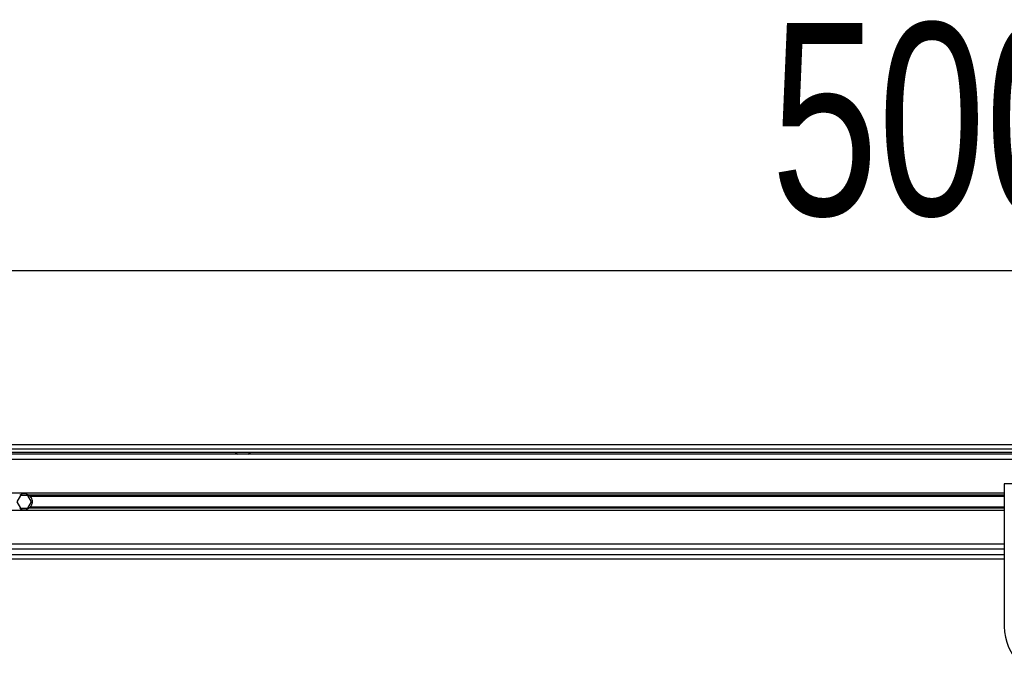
# Model space of a CAD drawing. Header units: millimetres. Extents: x 0 to 420, y 0 to 297.
# Tile 49 of 119: x 123 to 138, y 228 to 238. Entities that reach past the tile are written whole.
import ezdxf

# ---------------------------------------------------------------- set-up
doc = ezdxf.new("R2010")
doc.units = ezdxf.units.MM
doc.layers.add('QUOTE', color=174, linetype='Continuous')
doc.styles.add('SLDTEXTSTYLE3', font='TXT', dxfattribs={"width": 0.75})
doc.dimstyles.new('SLDDIMSTYLE0', dxfattribs={"dimtxt": 3, "dimasz": 3, "dimexe": 0, "dimexo": 0.0625, "dimgap": 0.75, "dimtad": 1, "dimlfac": 30.31081, "dimrnd": 1e-09, "dimzin": 12, "dimdsep": 46, "dimtxsty": 'SLDTEXTSTYLE3', "dimsah": 1, "dimcen": 0.09, "dimadec": 0, "dimazin": 3, "dimtfac": 1, "dimtdec": 3, "dimtofl": 0, "dimtmove": 0, "dimatfit": 3, "dimfxl": 0, "dimfrac": 2, "dimtolj": 1, "dimtzin": 12, "dimarcsym": 0})

# ---------------------------------------------------------------- blocks, each defined once
blk = doc.blocks.new('_D')
at = {"layer": 'QUOTE'}
for p, q in [((56.564, 232.792), (56.564, 236.397)), ((221.522, 232.792), (221.522, 236.397)), ((221.522, 234.397), (56.564, 234.397))]:
    blk.add_line(p, q, dxfattribs=at)
for points in [[(56.564, 234.397), (59.564, 233.897), (59.564, 234.897)], [(221.522, 234.397), (218.522, 234.897), (218.522, 233.897)]]:
    blk.add_solid(points, dxfattribs=at)
at = {"layer": 'QUOTE', "insert": (134.61, 238.264), "char_height": 3, "attachment_point": 1, "style": 'SLDTEXTSTYLE3'}
blk.add_mtext('5000', dxfattribs=at)

msp = doc.modelspace()

# ---------------------------------------------------------------- linework, layer by layer
at = {"color": 7, "linetype": 'Continuous', "lineweight": 25}
for p, q in [((220.28881, 231.68288), (56.56441, 231.68288)), ((215.41863, 231.53442), (62.66784, 231.53442)), ((111.88021, 231.6169), (166.20626, 231.6169)), ((111.88021, 231.56741), (166.20626, 231.56741)), ((126.24985, 231.56741), (126.28651, 231.53442)), ((126.45147, 231.53442), (126.48813, 231.56741)), ((162.45295, 231.45194), (115.66651, 231.45194)), ((138.25144, 231.07254), (138.25144, 228.84561)), ((139.90102, 231.07254), (138.25144, 231.07254)), ((138.25144, 230.92902), (115.89728, 230.92902)), ((122.90272, 230.89108), (122.84558, 230.79211)), ((122.84558, 230.79211), (122.90272, 230.69313)), ((123.01701, 230.89108), (122.90272, 230.89108)), ((123.07415, 230.79211), (123.01701, 230.89108)), ((123.01701, 230.69313), (123.07415, 230.79211)), ((138.25144, 230.89326), (123.0311, 230.89326)), ((138.25144, 230.87432), (123.05232, 230.87432)), ((138.25144, 230.65519), (115.91332, 230.65519)), ((122.90272, 230.69313), (123.01701, 230.69313)), ((138.25144, 230.69096), (123.0311, 230.69096)), ((138.25144, 230.7099), (123.05232, 230.7099)), ((138.25144, 230.0498), (115.80335, 230.0498)), ((138.25144, 230.13228), (115.82613, 230.13228)), ((115.76298, 229.90134), (138.25144, 229.90134)), ((115.78221, 229.96732), (138.25144, 229.96732))]:
    msp.add_line(p, q, dxfattribs=at)
for centre, radius, start, end in [((122.95987, 230.79211), 0.12372, 54.84472, 125.15528), ((122.95987, 230.79211), 0.12372, 234.844719, 305.155281), ((139.07623, 228.84561), 0.82479, 180, 0)]:
    msp.add_arc(centre, radius, start, end, dxfattribs=at)
for points, knots in [([(123.0311, 230.89326), (123.03462, 230.89078), (123.03838, 230.88784), (123.04566, 230.88138), (123.04922, 230.87781), (123.05232, 230.87432)], [0, 0, 0, 0, 0.5, 0.5, 1, 1, 1, 1]), ([(123.05232, 230.87432), (123.05716, 230.86888), (123.06148, 230.86305), (123.06913, 230.85059), (123.07248, 230.84388), (123.07792, 230.82987), (123.08, 230.82264), (123.08283, 230.80772), (123.08358, 230.79991), (123.08359, 230.78454), (123.08289, 230.77693), (123.08007, 230.76184), (123.07796, 230.75447), (123.07255, 230.7405), (123.06922, 230.73377), (123.06151, 230.7212), (123.05716, 230.71535), (123.05232, 230.7099)], [0, 0, 0, 0, 0.125, 0.125, 0.25, 0.25, 0.375, 0.375, 0.5, 0.5, 0.625, 0.625, 0.75, 0.75, 0.875, 0.875, 1, 1, 1, 1]), ([(123.05232, 230.7099), (123.04922, 230.70641), (123.04565, 230.70284), (123.0384, 230.69639), (123.03462, 230.69343), (123.0311, 230.69096)], [0, 0, 0, 0, 0.5, 0.5, 1, 1, 1, 1])]:
    msp.add_open_spline(points, degree=3, knots=knots, dxfattribs=at)

# ---------------------------------------------------------------- dimensions: what is measured, and where the dimension line sits
at = {"layer": 'QUOTE'}
dim = msp.add_linear_dim(base=(56.56441, 234.3967), p1=(221.52206, 230.79211), p2=(56.56441, 230.79211), dimstyle='SLDDIMSTYLE0', dxfattribs=at)
dim.commit()
dim.dimension.update_dxf_attribs({"geometry": '_D', "text_midpoint": (139.04324, 234.3967), "dimtype": 160})

doc.saveas('drawing.dxf')
